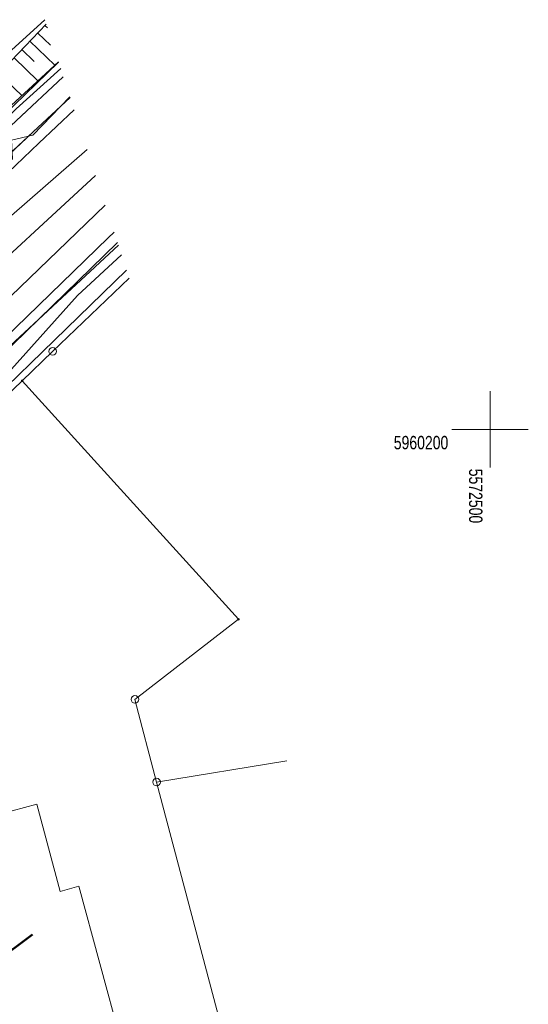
# Model space of a CAD drawing. Header units: metres. Extents: x -320 to 5572509, y -47 to 5960263.
# Tile 59 of 59: x 5572469 to 5572502, y 5960162 to 5960227. Entities that reach past the tile are written whole.
import ezdxf

# ---------------------------------------------------------------- set-up
doc = ezdxf.new("R2010")
doc.units = ezdxf.units.M
doc.header["$MEASUREMENT"] = 0
for name, color, linetype in [('000_Inne__niezydentyfikowane_', 7, 'Continuous'), ('202-Punkt_graniczny_stabilizowa', 7, 'Continuous'), ('203-Punkt_zalamania_granicy_dzi', 7, 'Continuous'), ('218-Granica_uzytku', 7, 'Continuous'), ('219-Linia_granicy', 7, 'Continuous'), ('312-Budynek__powierzchnia_', 7, 'Continuous'), ('422-Kraweznik_jezdni', 7, 'Continuous'), ('423-Krawedz_chodnika', 7, 'Continuous'), ('450-Sciana_oporowa_symb__osiowy', 7, 'Continuous'), ('585-Os_przewodu-SEPOD_-_ob__pro', 7, 'Continuous'), ('902-Ogrodzenie_trwale_symb_', 7, 'Continuous'), ('kraweznik__linia_', 7, 'Continuous'), ('Nowe_810-G Ogólne', 7, 'Continuous'), ('plac__powierzchnia_', 7, 'Continuous'), ('przewod_elektroenergetyczny__li', 7, 'Continuous'), ('przewod_gazowy__linia_', 7, 'Continuous'), ('przewod_inny__linia_', 7, 'Continuous'), ('przewod_kanalizacyjny__linia_', 7, 'Continuous'), ('przewod_telekomunikacyjny__lini', 7, 'Continuous'), ('przewod_wodociagowy__linia_', 7, 'Continuous'), ('siatka500', 7, 'Continuous'), ('skarpa_nieumocniona__powierzchn', 7, 'Continuous')]:
    doc.layers.add(name, color=color, linetype=linetype)
doc.styles.add('GENERATED_STYLE_1', font='arial.ttf')

# ---------------------------------------------------------------- blocks, each defined once
blk = doc.blocks.new('EGBP04_2a')
at = {"layer": '202-Punkt_graniczny_stabilizowa', "color": 7, "lineweight": 13}
blk.add_circle((0, 0), 0.25, dxfattribs=at)
blk = doc.blocks.new('EGBP04_03')
at = {"layer": '203-Punkt_zalamania_granicy_dzi', "color": 7, "lineweight": 13}
blk.add_circle((0, 0), 0.05, dxfattribs=at)

msp = doc.modelspace()

# ---------------------------------------------------------------- linework, layer by layer
at = {"layer": '000_Inne__niezydentyfikowane_', "color": 7, "lineweight": 13, "flags": 128}
for points in [[(5572470.86, 5960226.42), (5572471.025, 5960226.262)], [(5572470.39, 5960225.93), (5572471.22, 5960225.13)], [(5572469.35, 5960224.85), (5572470.15, 5960224.08)], [(5572469.87, 5960225.39), (5572471.5, 5960223.83)], [(5572468.84, 5960224.31), (5572470.4, 5960222.81)], [(5572467.84, 5960223.27), (5572469.34, 5960221.84)]]:
    msp.add_lwpolyline(points, dxfattribs=at)
at = {"layer": '218-Granica_uzytku', "color": 3, "lineweight": 18, "flags": 128}
for points in [[(5572464.86, 5960216.36), (5572472.066, 5960223.073)], [(5572472.066, 5960223.073), (5572464.86, 5960216.36)], [(5572471.36, 5960205.1), (5572476.371, 5960209.894)], [(5572469.37, 5960203.19), (5572471.36, 5960205.1)], [(5572460.75, 5960194.92), (5572469.37, 5960203.19)], [(5572469.37, 5960203.19), (5572460.75, 5960194.92)], [(5572483.53, 5960187.58), (5572469.37, 5960203.19)], [(5572476.75, 5960182.34), (5572483.53, 5960187.58)], [(5572478.17, 5960176.93), (5572476.75, 5960182.34)], [(5572486.685, 5960178.32), (5572478.17, 5960176.93)]]:
    msp.add_lwpolyline(points, dxfattribs=at)
at = {"layer": '219-Linia_granicy', "color": 178, "lineweight": 18, "flags": 128}
for points in [[(5572472.066, 5960223.073), (5572464.86, 5960216.36)], [(5572476.371, 5960209.894), (5572471.36, 5960205.1)], [(5572471.36, 5960205.1), (5572469.37, 5960203.19)], [(5572469.37, 5960203.19), (5572460.75, 5960194.92)], [(5572483.53, 5960187.58), (5572469.37, 5960203.19)], [(5572483.53, 5960187.58), (5572476.75, 5960182.34)], [(5572478.17, 5960176.93), (5572476.75, 5960182.34)], [(5572484.62, 5960152.57), (5572478.17, 5960176.93)]]:
    msp.add_lwpolyline(points, dxfattribs=at)
at = {"layer": '312-Budynek__powierzchnia_', "color": 7, "lineweight": 13, "flags": 128}
for points in [[(5572467.88, 5960174.82), (5572470.34, 5960175.48)], [(5572470.34, 5960175.48), (5572471.86, 5960169.78)], [(5572471.86, 5960169.78), (5572473.09, 5960170.11)], [(5572473.09, 5960170.11), (5572478.57, 5960149.88)]]:
    msp.add_lwpolyline(points, dxfattribs=at)
at = {"layer": '422-Kraweznik_jezdni', "color": 7, "lineweight": 13, "flags": 128}
for points in [[(5572404.041, 5960202.043), (5572404.06, 5960201.91), (5572405.93, 5960191.32), (5572408.75, 5960179.61), (5572409.75, 5960177.07), (5572411.3, 5960175.33), (5572412.83, 5960174.17), (5572413.97, 5960173.91), (5572415.48, 5960173.74), (5572416.54, 5960174.05), (5572423.06, 5960178.16), (5572429.5, 5960182.41), (5572433.49, 5960185.45), (5572442.93, 5960193.17), (5572449.24, 5960198.68), (5572460.4, 5960209.13), (5572470.47, 5960218.72), (5572472.776, 5960220.901)], [(5572474.812, 5960214.668), (5572468, 5960208.1)]]:
    msp.add_lwpolyline(points, dxfattribs=at)
at = {"layer": '423-Krawedz_chodnika', "color": 7, "lineweight": 13, "flags": 128}
for points in [[(5572475.388, 5960212.904), (5572475.01, 5960212.54)], [(5572475.01, 5960212.54), (5572461.339, 5960199.293)], [(5572473, 5960208.76), (5572475.869, 5960211.432)], [(5572462.06, 5960196.587), (5572473, 5960208.76)]]:
    msp.add_lwpolyline(points, dxfattribs=at)
at = {"layer": '450-Sciana_oporowa_symb__osiowy', "color": 7, "lineweight": 13, "flags": 128}
msp.add_lwpolyline([(5572417.92, 5960177.44), (5572427.52, 5960183.57), (5572434.39, 5960188.8), (5572441.34, 5960194.32), (5572448.3, 5960200.81), (5572455.04, 5960207.39), (5572468.97, 5960220.97), (5572471.893, 5960223.603)], dxfattribs=at)
at = {"layer": '585-Os_przewodu-SEPOD_-_ob__pro', "color": 1, "lineweight": 18, "flags": 128}
msp.add_lwpolyline([(5572472.512, 5960221.71), (5572470.4, 5960219.76), (5572453.01, 5960203.41), (5572445.09, 5960196.46), (5572435.13, 5960188.41), (5572429.07, 5960183.88), (5572427.56, 5960182.46), (5572424.36, 5960180.41), (5572414.43, 5960174.42), (5572413.1, 5960174.45), (5572411.1, 5960175.98), (5572408.97, 5960180.3), (5572401.73, 5960178.88), (5572397.411, 5960199.08)], dxfattribs=at)
at = {"layer": '902-Ogrodzenie_trwale_symb_', "color": 7, "lineweight": 13, "flags": 128}
msp.add_lwpolyline([(5572471.753, 5960224.031), (5572456.47, 5960209.24), (5572440.44, 5960194.31), (5572434.48, 5960189.41), (5572432.64, 5960187.89), (5572426.05, 5960183.16), (5572418.66, 5960178.76), (5572414.82, 5960187.15), (5572413.38, 5960203.33), (5572413.093, 5960206.586)], dxfattribs=at)
at = {"layer": 'kraweznik__linia_', "color": 7, "lineweight": 13, "flags": 128}
msp.add_lwpolyline([(5572422.63, 5960189.41), (5572425.98, 5960185.44), (5572438.83, 5960197.21), (5572457.78, 5960214.94), (5572470.847, 5960226.805)], dxfattribs=at)
at = {"layer": 'Nowe_810-G Ogólne', "color": 6, "lineweight": 50}
msp.add_line((5572412.905, 5960124.279), (5572470.053, 5960166.963), dxfattribs=at)
at = {"layer": 'plac__powierzchnia_', "color": 7, "lineweight": 13, "flags": 128}
msp.add_lwpolyline([(5572422.63, 5960189.41), (5572425.98, 5960185.44), (5572438.83, 5960197.21), (5572457.78, 5960214.94), (5572470.847, 5960226.805)], dxfattribs=at)
at = {"layer": 'przewod_elektroenergetyczny__li', "color": 1, "lineweight": 18, "flags": 128}
for points in [[(5572396.935, 5960198.916), (5572400.94, 5960178.88), (5572401.78, 5960174.63), (5572410.43, 5960177.46), (5572411.31, 5960178.71), (5572413.9, 5960176.69), (5572417.05, 5960176.14), (5572427.22, 5960182.49), (5572435.13, 5960188.41), (5572435.28, 5960187.82), (5572435.13, 5960188.41), (5572446.28, 5960197.41), (5572453.01, 5960203.41), (5572468.74, 5960217.71), (5572468.67, 5960218.93), (5572470.06, 5960219.24), (5572472.496, 5960221.757)], [(5572397.501, 5960199.112), (5572397.85, 5960197.29), (5572400.58, 5960184.39), (5572401.57, 5960178.52), (5572409.18, 5960180.53), (5572410.55, 5960177.49), (5572411.1, 5960175.98), (5572416.11, 5960174.85), (5572429.42, 5960182.69), (5572435.18, 5960187.41), (5572443.43, 5960194.24), (5572449.65, 5960200.16), (5572458.85, 5960209.02), (5572470.4, 5960219.76), (5572472.512, 5960221.71)]]:
    msp.add_lwpolyline(points, dxfattribs=at)
at = {"layer": 'przewod_gazowy__linia_', "color": 30, "lineweight": 18, "flags": 128}
msp.add_lwpolyline([(5572404.21, 5960152.58), (5572418.23, 5960154.05), (5572417.58, 5960164.44), (5572427.01, 5960171.29), (5572432.69, 5960175.69), (5572435.05, 5960177.51), (5572439.69, 5960180.99), (5572453.51, 5960193.09), (5572457.4, 5960192.74), (5572462.85, 5960197.46), (5572476.202, 5960210.411)], dxfattribs=at)
at = {"layer": 'przewod_inny__linia_', "color": 7, "lineweight": 13, "flags": 128}
msp.add_lwpolyline([(5572459.42, 5960190.58), (5572457.71, 5960195.28), (5572462.02, 5960199.13), (5572467.03, 5960204.05), (5572475.667, 5960212.049)], dxfattribs=at)
at = {"layer": 'przewod_kanalizacyjny__linia_', "color": 34, "lineweight": 18, "flags": 128}
msp.add_lwpolyline([(5572410.48, 5960164.95), (5572417.21, 5960169.65), (5572428.89, 5960178.15), (5572447.8, 5960192.08), (5572465.32, 5960208.46), (5572474.18, 5960216.603)], dxfattribs=at)
at = {"layer": 'przewod_telekomunikacyjny__lini', "color": 30, "lineweight": 18, "flags": 128}
msp.add_lwpolyline([(5572452.99, 5960190.69), (5572464.18, 5960201.2), (5572467.05, 5960203.93), (5572467.3, 5960203.56), (5572467.05, 5960203.93), (5572475.606, 5960212.236)], dxfattribs=at)
at = {"layer": 'przewod_wodociagowy__linia_', "color": 7, "lineweight": 20, "flags": 128}
msp.add_lwpolyline([(5572434.81, 5960185.17), (5572447.42, 5960194.13), (5572465.76, 5960211.47), (5572473.621, 5960218.314)], dxfattribs=at)
at = {"layer": 'siatka500', "color": 7, "lineweight": 13, "flags": 128}
for points in [[(5572500, 5960197.5), (5572500, 5960202.5)], [(5572497.5, 5960200), (5572502.5, 5960200)]]:
    msp.add_lwpolyline(points, dxfattribs=at)
at = {"layer": 'skarpa_nieumocniona__powierzchn', "color": 7, "lineweight": 13, "flags": 128}
msp.add_lwpolyline([(5572470.944, 5960226.51), (5572462.68, 5960217.88), (5572456.84, 5960212.7), (5572449.8, 5960206.89), (5572443, 5960200.71), (5572433.4, 5960191.42), (5572433.1, 5960190.58), (5572434.48, 5960189.41), (5572445.01, 5960199.05), (5572451.24, 5960205.17), (5572471.747, 5960224.051)], dxfattribs=at)

# ---------------------------------------------------------------- block references
at = {"layer": '202-Punkt_graniczny_stabilizowa', "color": 7, "lineweight": 13}
for p in [(5572471.36, 5960205.1), (5572476.75, 5960182.34), (5572478.17, 5960176.93)]:
    msp.add_blockref('EGBP04_2a', p, dxfattribs=at)
at = {"layer": '203-Punkt_zalamania_granicy_dzi', "color": 7, "lineweight": 13}
for p in [(5572469.37, 5960203.19), (5572483.53, 5960187.58)]:
    msp.add_blockref('EGBP04_03', p, dxfattribs=at)

# ---------------------------------------------------------------- texts
at = {"layer": 'siatka500', "color": 7, "lineweight": 13, "insert": (5572493.694, 5960198.688), "char_height": 0.875, "attachment_point": 7, "style": 'GENERATED_STYLE_1'}
msp.add_mtext('\\A1;{\\W0.750000x;\\pql;\\fArial|b0|i0|c238|p38;5960200}', dxfattribs=at)
at = {"layer": 'siatka500', "color": 7, "lineweight": 13, "insert": (5572498.609, 5960197.432), "char_height": 0.875, "attachment_point": 7, "rotation": 270, "style": 'GENERATED_STYLE_1'}
msp.add_mtext('\\A1;{\\W0.750000x;\\pql;\\fArial|b0|i0|c238|p38;5572500}', dxfattribs=at)

doc.saveas('drawing.dxf')
